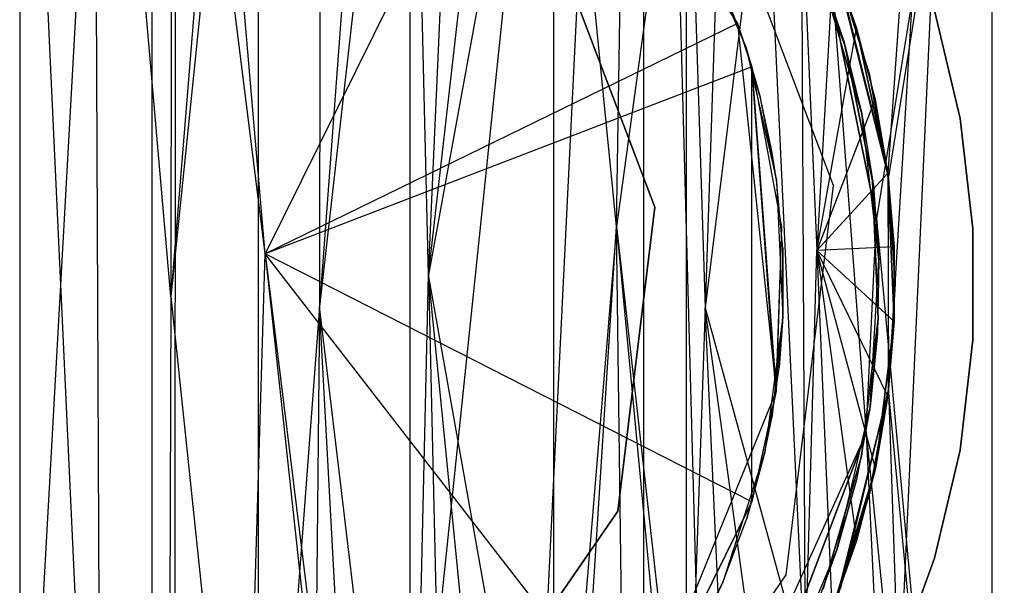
# Model space of a CAD drawing. Extents: x 0.03 to 4.74, y -5.92 to 1.99.
# Tile 11 of 21: x 2.39 to 2.79, y -0.12 to 0.11. Entities that reach past the tile are written whole.
import ezdxf

# ---------------------------------------------------------------- set-up
doc = ezdxf.new("R2010")
doc.units = 0
doc.header["$MEASUREMENT"] = 0
doc.layers.get('0').update_dxf_attribs({"color": 13, "linetype": 'CONTINUOUS'})

# ---------------------------------------------------------------- blocks, each defined once
blk = doc.blocks.new('TESSA-LED_STL')
at = {"color": 0}
for p, q in [((2.85644, 0.74803, 38.13957), (2.73911, 0.02717, 37.98948)), ((2.85644, 0.74803, 38.13957), (2.73911, 0.02717, 37.98948)), ((2.85644, 0.74803, 38.63357), (2.74402, 0.0443, 38.77923)), ((2.85644, 0.74803, 38.63357), (2.74402, 0.0443, 38.77923)), ((2.33102, -1.27867, 37.93714), (2.4404, 0.66929, 37.93711)), ((2.33102, -1.27867, 37.93714), (2.4404, 0.66929, 37.93711)), ((2.4404, -1.27867, 37.93711), (2.4404, 0.66929, 37.93711)), ((2.4404, -1.27867, 37.93711), (2.4404, 0.66929, 37.93711)), ((2.4404, -1.27867, 37.93711), (2.64302, 0.66929, 38.01396)), ((2.4404, -1.27867, 37.93711), (2.64302, 0.66929, 38.01396)), ((2.54663, -1.28368, 37.96333), (2.64302, 0.66929, 38.01396)), ((2.54663, -1.28368, 37.96333), (2.64302, 0.66929, 38.01396)), ((2.64302, 0.66929, 38.01396), (2.69676, -1.29928, 38.05746)), ((2.64302, 0.66929, 38.01396), (2.69676, -1.29928, 38.05746)), ((2.64302, 0.66929, 38.01396), (2.64307, -1.29255, 38.01399)), ((2.64302, 0.66929, 38.01396), (2.64307, -1.29255, 38.01399)), ((2.78672, 0.66929, 38.17616), (2.69676, -1.29928, 38.05746)), ((2.78672, 0.66929, 38.17616), (2.69676, -1.29928, 38.05746)), ((2.78672, 0.66929, 38.59697), (2.74383, 0.04584, 38.66374)), ((2.78672, 0.66929, 38.59697), (2.74383, 0.04584, 38.66374)), ((2.78672, 0.66929, 38.59697), (2.74412, -0.0435, 38.66336)), ((2.78672, 0.66929, 38.59697), (2.74412, -0.0435, 38.66336)), ((2.78672, 0.66929, 38.59697), (2.78672, -1.31348, 38.59697)), ((2.78672, 0.66929, 38.59697), (2.78672, -1.31348, 38.59697)), ((2.78672, 0.66929, 38.17616), (2.78672, -1.31348, 38.17616)), ((2.78672, 0.66929, 38.17616), (2.78672, -1.31348, 38.17616)), ((2.38587, 0.36092, 38.83933), (2.38583, -0.36092, 38.83933)), ((2.38587, 0.36092, 38.83933), (2.38583, -0.36092, 38.83933)), ((2.38587, 0.36092, 38.83933), (2.41942, -0.35936, 38.83808)), ((2.38587, 0.36092, 38.83933), (2.41942, -0.35936, 38.83808)), ((2.44823, -0.00504, 38.835), (2.41644, 0.35962, 38.83829)), ((2.41644, 0.35962, 38.83829), (2.41942, -0.35936, 38.83808)), ((2.44823, -0.00504, 38.835), (2.41644, 0.35962, 38.83829)), ((2.41644, 0.35962, 38.83829), (2.41942, -0.35936, 38.83808)), ((2.44845, 0.35545, 38.83497), (2.44823, -0.00504, 38.835)), ((2.44845, 0.35545, 38.83497), (2.44823, -0.00504, 38.835)), ((2.47677, 0.34928, 38.8301), (2.44823, -0.00504, 38.835)), ((2.47677, 0.34928, 38.8301), (2.44823, -0.00504, 38.835)), ((2.48418, 0.34727, 38.82851), (2.44823, -0.00504, 38.835)), ((2.48418, 0.34727, 38.82851), (2.44823, -0.00504, 38.835)), ((2.48418, 0.34727, 38.82851), (2.4841, -0.34729, 38.82853)), ((2.48418, 0.34727, 38.82851), (2.4841, -0.34729, 38.82853)), ((2.50974, 0.33899, 38.82204), (2.5095, -0.0092, 38.82211)), ((2.50974, 0.33899, 38.82204), (2.5095, -0.0092, 38.82211)), ((2.53449, 0.32888, 38.81422), (2.5095, -0.0092, 38.82211)), ((2.53449, 0.32888, 38.81422), (2.5095, -0.0092, 38.82211)), ((2.54689, 0.32299, 38.80971), (2.5095, -0.0092, 38.82211)), ((2.54689, 0.32299, 38.80971), (2.5095, -0.0092, 38.82211)), ((2.55439, 0.00395, 38.80677), (2.54689, 0.32299, 38.80971)), ((2.55439, 0.00395, 38.80677), (2.54689, 0.32299, 38.80971)), ((2.5469, -0.32299, 38.8097), (2.54689, 0.32299, 38.80971)), ((2.5469, -0.32299, 38.8097), (2.54689, 0.32299, 38.80971)), ((2.55439, 0.00395, 38.80677), (2.56792, 0.31162, 38.80109)), ((2.55439, 0.00395, 38.80677), (2.56792, 0.31162, 38.80109)), ((2.44989, -1.20014, 37.85895), (2.45004, 0.30834, 37.85897)), ((2.44989, -1.20014, 37.85895), (2.45004, 0.30834, 37.85897)), ((2.48709, 0.01256, 37.86481), (2.45004, 0.30834, 37.85897)), ((2.48709, 0.01256, 37.86481), (2.45004, 0.30834, 37.85897)), ((2.48709, 0.01256, 37.86481), (2.46205, 0.3056, 37.86057)), ((2.48709, 0.01256, 37.86481), (2.46205, 0.3056, 37.86057)), ((2.55439, 0.00395, 38.80677), (2.58793, 0.29903, 38.79171)), ((2.55439, 0.00395, 38.80677), (2.58793, 0.29903, 38.79171)), ((2.60599, 0.28599, 38.78219), (2.55439, 0.00395, 38.80677)), ((2.60599, 0.28599, 38.78219), (2.55439, 0.00395, 38.80677)), ((2.63193, 0.02378, 38.76659), (2.60599, 0.28599, 38.78219)), ((2.63193, 0.02378, 38.76659), (2.60599, 0.28599, 38.78219)), ((2.60611, -0.2859, 38.78212), (2.60599, 0.28599, 38.78219)), ((2.60611, -0.2859, 38.78212), (2.60599, 0.28599, 38.78219)), ((2.63193, 0.02378, 38.76659), (2.63556, 0.26057, 38.76422)), ((2.63193, 0.02378, 38.76659), (2.63556, 0.26057, 38.76422)), ((2.59664, 0.23401, 37.89867), (2.48709, 0.01256, 37.86481)), ((2.59664, 0.23401, 37.89867), (2.48709, 0.01256, 37.86481)), ((2.59664, 0.23401, 37.89867), (2.68184, 0.10759, 37.94513)), ((2.59664, 0.23401, 0.27633), (2.68184, 0.10759, 0.27633)), ((2.59664, 0.23401, 37.89867), (2.68184, 0.10759, 37.94513)), ((2.59664, 0.23401, 0.27633), (2.68184, 0.10759, 0.27633)), ((2.66067, 0.23393, 38.74636), (2.63193, 0.02378, 38.76659)), ((2.66067, 0.23393, 38.74636), (2.63193, 0.02378, 38.76659)), ((2.66067, 0.23393, 38.74636), (2.66067, -0.23393, 38.74636)), ((2.66067, 0.23393, 38.74636), (2.66067, -0.23393, 38.74636)), ((2.66067, 0.23393, 38.74636), (2.66841, -0.00966, 38.74031)), ((2.66067, 0.23393, 38.74636), (2.66841, -0.00966, 38.74031)), ((2.67601, 0.21462, 38.73411), (2.66841, -0.00966, 38.74031)), ((2.67601, 0.21462, 38.73411), (2.66841, -0.00966, 38.74031)), ((2.7214, 0.04075, 0.00074), (2.66403, 0.19203, 0.00074)), ((2.7214, 0.04075, 0.27633), (2.66403, 0.19203, 0.27633)), ((2.7214, 0.04075, 0.00074), (2.66403, 0.19203, 0.00074)), ((2.7214, 0.04075, 0.27633), (2.66403, 0.19203, 0.27633)), ((2.69309, 0.18936, 38.7191), (2.66841, -0.00966, 38.74031)), ((2.69309, 0.18936, 38.7191), (2.66841, -0.00966, 38.74031)), ((2.69309, 0.18936, 38.7191), (2.70962, -0.15944, 38.70302)), ((2.69309, 0.18936, 38.7191), (2.70962, -0.15944, 38.70302)), ((2.73093, 0.10569, 40.35507), (2.7081, 0.16249, 40.35507)), ((2.7081, 0.16249, 40.74877), (2.73093, 0.10569, 40.74877)), ((2.7081, 0.16249, 38.70457), (2.70962, -0.15944, 38.70302)), ((2.7081, 0.16249, 38.70457), (2.70962, -0.15944, 38.70302)), ((2.7081, 0.16249, 38.70457), (2.71448, 0.01396, 38.69798)), ((2.7081, 0.16249, 38.70457), (2.71448, 0.01396, 38.69798)), ((2.7081, 0.16249, 40.74877), (2.73093, 0.10569, 40.74877)), ((2.73093, 0.10569, 40.35507), (2.7081, 0.16249, 40.35507)), ((2.70588, 0.15187, 1.18184), (2.7261, 0.09856, 1.18184)), ((2.7261, 0.09856, 0.00074), (2.70588, 0.15187, 0.00074)), ((2.7261, 0.09856, 0.00074), (2.70588, 0.15187, 0.00074)), ((2.70588, 0.15187, 1.18184), (2.7261, 0.09856, 1.18184)), ((2.60291, 0.14984, 37.92146), (2.64768, 0.0318, 37.92146)), ((2.64768, 0.0318, 0.59862), (2.60291, 0.14984, 0.59862)), ((2.60291, 0.14984, 37.92146), (2.64768, 0.0318, 37.92146)), ((2.64768, 0.0318, 0.59862), (2.60291, 0.14984, 0.59862)), ((2.66294, 0.1497, 40.35507), (2.68519, 0.09789, 40.35507)), ((2.66294, 0.1497, 40.35507), (2.68519, 0.09789, 40.35507)), ((2.72068, 0.13468, 38.79932), (2.73093, 0.10569, 38.79079)), ((2.72128, 0.13319, 38.69064), (2.71448, 0.01396, 38.69798)), ((2.72128, 0.13319, 38.69064), (2.71448, 0.01396, 38.69798)), ((2.73093, 0.10569, 38.67964), (2.72128, 0.13319, 38.69064)), ((2.72128, 0.13319, 38.69064), (2.73093, 0.10569, 38.79079)), ((2.72128, 0.13319, 38.69064), (2.73093, 0.10569, 38.79079)), ((2.73093, 0.10569, 38.67964), (2.72128, 0.13319, 38.69064)), ((2.73311, 0.07029, 40.35507), (2.71604, 0.12849, 40.35507)), ((2.71604, 0.12849, 40.35507), (2.72579, 0.09988, 38.79512)), ((2.71604, 0.12849, 38.80304), (2.72579, 0.09988, 38.79512)), ((2.71604, 0.12849, 40.35507), (2.72579, 0.09988, 38.79512)), ((2.73311, 0.07029, 40.35507), (2.71604, 0.12849, 40.35507)), ((2.74402, 0.0443, 38.77923), (2.7228, 0.12929, 38.79759)), ((2.74402, 0.0443, 38.77923), (2.7228, 0.12929, 38.79759)), ((2.7233, 0.12799, 38.6884), (2.74383, 0.04584, 38.66374)), ((2.7233, 0.12799, 38.6884), (2.74383, 0.04584, 38.66374)), ((2.73626, 0.08637, 40.74877), (2.7233, 0.12799, 40.74877)), ((2.7233, 0.12799, 40.35507), (2.73626, 0.08637, 40.35507)), ((2.73626, 0.08637, 40.74877), (2.7233, 0.12799, 40.74877)), ((2.7233, 0.12799, 40.35507), (2.73626, 0.08637, 40.35507)), ((2.68519, 0.09789, 40.35507), (2.6752, 0.12435, 38.83239)), ((2.68519, 0.09789, 38.82574), (2.6752, 0.12435, 38.83239)), ((2.68519, 0.09789, 40.35507), (2.6752, 0.12435, 38.83239)), ((2.72168, 0.11292, 0.27633), (2.73479, -0.06142, 0.27633)), ((2.73911, 0.02717, 37.98948), (2.72168, 0.11292, 37.97463)), ((2.72168, 0.11292, 0.27633), (2.73479, -0.06142, 0.27633)), ((2.72168, 0.11292, 0.27633), (2.73911, 0.02717, 37.98948)), ((2.72168, 0.11292, 0.27633), (2.73911, 0.02717, 37.98948)), ((2.73911, 0.02717, 37.98948), (2.72168, 0.11292, 37.97463)), ((2.77355, 0.06837, 40.35507), (2.76299, 0.11291, 40.35507)), ((2.76299, 0.11291, 40.74877), (2.77355, 0.06837, 40.74877)), ((2.76299, 0.11291, 40.74877), (2.77355, 0.06837, 40.74877)), ((2.77355, 0.06837, 40.35507), (2.76299, 0.11291, 40.35507)), ((2.68184, 0.10759, 37.94513), (2.48709, 0.01256, 37.86481)), ((2.68184, 0.10759, 37.94513), (2.48709, 0.01256, 37.86481)), ((2.68184, 0.10759, 37.94513), (2.68775, 0.08968, 37.94916)), ((2.68184, 0.10759, 37.94513), (2.68184, 0.10759, 0.27633)), ((2.68775, 0.08968, 37.94916), (2.68184, 0.10759, 0.27633)), ((2.68184, 0.10759, 0.27633), (2.6977, -0.04403, 0.27633)), ((2.68775, 0.08968, 37.94916), (2.68184, 0.10759, 0.27633)), ((2.68184, 0.10759, 37.94513), (2.68775, 0.08968, 37.94916)), ((2.68184, 0.10759, 37.94513), (2.68184, 0.10759, 0.27633)), ((2.68184, 0.10759, 0.27633), (2.6977, -0.04403, 0.27633)), ((2.71448, 0.01396, 38.69798), (2.73093, 0.10569, 38.67964)), ((2.71448, 0.01396, 38.69798), (2.73093, 0.10569, 38.67964)), ((2.74383, 0.04584, 40.35507), (2.73093, 0.10569, 40.35507)), ((2.73093, 0.10569, 40.35507), (2.73093, 0.10569, 40.74877)), ((2.73093, 0.10569, 40.74877), (2.74383, 0.04584, 40.74877)), ((2.73093, 0.10569, 40.35507), (2.73093, 0.10569, 40.74877)), ((2.73855, 0.07649, 38.67042), (2.73093, 0.10569, 38.67964)), ((2.73093, 0.10569, 38.67964), (2.73093, 0.10569, 38.79079)), ((2.73093, 0.10569, 38.79079), (2.73861, 0.07622, 38.7841)), ((2.73093, 0.10569, 38.67964), (2.73093, 0.10569, 38.79079)), ((2.73855, 0.07649, 38.67042), (2.73093, 0.10569, 38.67964)), ((2.73093, 0.10569, 40.74877), (2.74383, 0.04584, 40.74877)), ((2.74383, 0.04584, 40.35507), (2.73093, 0.10569, 40.35507)), ((2.68519, 0.09789, 40.35507), (2.69785, 0.04295, 40.35507)), ((2.68519, 0.09789, 40.35507), (2.69785, 0.04295, 40.35507)), ((2.68519, 0.09789, 40.35507), (2.69128, 0.0768, 38.82152)), ((2.68519, 0.09789, 40.35507), (2.69128, 0.0768, 38.82152)), ((2.68519, 0.09789, 40.35507), (2.68519, 0.09789, 38.82574)), ((2.69128, 0.0768, 38.82152), (2.68519, 0.09789, 38.82574)), ((2.68519, 0.09789, 40.35507), (2.68519, 0.09789, 38.82574)), ((2.73311, 0.07029, 40.35507), (2.72579, 0.09988, 38.79512)), ((2.73311, 0.07029, 40.35507), (2.72579, 0.09988, 38.79512)), ((2.72579, 0.09988, 38.79512), (2.73311, 0.07029, 38.78891)), ((2.7261, 0.09856, 1.18184), (2.7375, 0.0427, 1.18184)), ((2.7375, 0.0427, 0.00074), (2.7261, 0.09856, 0.00074)), ((2.7261, 0.09856, 0.00074), (2.7261, 0.09856, 1.18184)), ((2.7261, 0.09856, 0.00074), (2.7261, 0.09856, 1.18184)), ((2.7375, 0.0427, 0.00074), (2.7261, 0.09856, 0.00074)), ((2.7261, 0.09856, 1.18184), (2.7375, 0.0427, 1.18184)), ((2.68775, 0.08968, 37.94916), (2.48709, 0.01256, 37.86481)), ((2.68775, 0.08968, 37.94916), (2.48709, 0.01256, 37.86481)), ((2.69766, -0.04429, 37.95616), (2.68775, 0.08968, 37.94916)), ((2.68775, 0.08968, 37.94916), (2.69991, 0.02348, 37.9578)), ((2.69766, -0.04429, 37.95616), (2.68775, 0.08968, 37.94916)), ((2.68775, -0.08968, 37.94916), (2.68775, 0.08968, 37.94916)), ((2.68775, -0.08968, 37.94916), (2.68775, 0.08968, 37.94916)), ((2.68775, 0.08968, 37.94916), (2.69991, 0.02348, 37.9578)), ((2.68775, 0.08968, 37.94916), (2.6977, -0.04403, 0.27633)), ((2.68775, 0.08968, 37.94916), (2.6977, -0.04403, 0.27633)), ((2.74412, 0.0435, 40.74877), (2.73626, 0.08637, 40.74877)), ((2.73626, 0.08637, 40.74877), (2.73626, 0.08637, 40.35507)), ((2.73626, 0.08637, 40.35507), (2.74412, 0.0435, 40.35507)), ((2.73626, 0.08637, 40.74877), (2.73626, 0.08637, 40.35507)), ((2.74412, 0.0435, 40.74877), (2.73626, 0.08637, 40.74877)), ((2.73626, 0.08637, 40.35507), (2.74412, 0.0435, 40.35507)), ((2.69785, 0.04295, 40.35507), (2.69128, 0.0768, 38.82152)), ((2.69594, 0.05507, 38.81822), (2.69128, 0.0768, 38.82152)), ((2.69785, 0.04295, 40.35507), (2.69128, 0.0768, 38.82152)), ((2.73855, 0.07649, 38.67042), (2.71448, 0.01396, 38.69798)), ((2.73855, 0.07649, 38.67042), (2.71448, 0.01396, 38.69798)), ((2.74383, 0.04584, 38.66374), (2.73855, 0.07649, 38.67042)), ((2.73855, 0.07649, 38.67042), (2.73861, 0.07622, 38.7841)), ((2.73855, 0.07649, 38.67042), (2.73861, 0.07622, 38.7841)), ((2.74383, 0.04584, 38.66374), (2.73855, 0.07649, 38.67042)), ((2.73861, 0.07622, 38.7841), (2.74383, 0.04584, 38.77941)), ((2.74002, 0.01004, 40.35507), (2.73311, 0.07029, 40.35507)), ((2.73311, 0.07029, 40.35507), (2.73311, 0.07029, 38.78891)), ((2.73311, 0.07029, 40.35507), (2.73311, 0.07029, 38.78891)), ((2.73311, 0.07029, 40.35507), (2.73783, 0.04054, 38.78479)), ((2.73311, 0.07029, 38.78891), (2.73783, 0.04054, 38.78479)), ((2.73311, 0.07029, 40.35507), (2.73783, 0.04054, 38.78479)), ((2.74002, 0.01004, 40.35507), (2.73311, 0.07029, 40.35507)), ((2.77886, 0.02289, 40.35507), (2.77355, 0.06837, 40.35507)), ((2.77355, 0.06837, 40.35507), (2.77355, 0.06837, 40.74877)), ((2.77355, 0.06837, 40.74877), (2.77886, 0.02289, 40.74877)), ((2.77355, 0.06837, 40.35507), (2.77355, 0.06837, 40.74877)), ((2.77355, 0.06837, 40.74877), (2.77886, 0.02289, 40.74877)), ((2.77886, 0.02289, 40.35507), (2.77355, 0.06837, 40.35507)), ((2.69785, 0.04295, 38.81684), (2.69594, 0.05507, 38.81822)), ((2.69785, 0.04295, 40.35507), (2.69594, 0.05507, 38.81822)), ((2.69785, 0.04295, 40.35507), (2.69594, 0.05507, 38.81822)), ((2.74383, 0.04584, 38.66374), (2.71448, 0.01396, 38.69798)), ((2.74383, 0.04584, 38.66374), (2.71448, 0.01396, 38.69798)), ((2.74642, -0.01532, 40.35507), (2.74383, 0.04584, 40.35507)), ((2.74383, 0.04584, 40.35507), (2.74383, 0.04584, 40.74877)), ((2.74383, 0.04584, 40.74877), (2.74642, -0.01532, 40.74877)), ((2.74383, 0.04584, 40.35507), (2.74383, 0.04584, 40.74877)), ((2.74642, 0.01538, 38.66036), (2.74383, 0.04584, 38.66374)), ((2.74383, 0.04584, 38.66374), (2.74383, 0.04584, 38.77941)), ((2.74383, 0.04584, 38.77941), (2.74642, 0.01543, 38.77703)), ((2.74383, 0.04584, 38.66374), (2.74383, 0.04584, 38.77941)), ((2.74642, 0.01538, 38.66036), (2.74383, 0.04584, 38.66374)), ((2.74383, 0.04584, 40.74877), (2.74642, -0.01532, 40.74877)), ((2.74642, -0.01532, 40.35507), (2.74383, 0.04584, 40.35507)), ((2.74383, 0.04584, 38.66374), (2.74402, 0.0443, 38.77923)), ((2.74383, 0.04584, 38.66374), (2.74402, 0.0443, 38.77923)), ((2.74383, 0.04584, 38.66374), (2.74412, -0.0435, 38.77914)), ((2.74383, 0.04584, 38.66374), (2.74412, -0.0435, 38.77914)), ((2.74383, 0.04584, 38.66374), (2.74412, -0.0435, 38.66336)), ((2.74383, 0.04584, 38.66374), (2.74412, -0.0435, 38.66336)), ((2.69785, 0.04295, 40.35507), (2.7005, -0.01337, 40.35507)), ((2.69785, 0.04295, 38.81684), (2.69785, 0.04295, 40.35507)), ((2.69785, 0.04295, 38.81684), (2.69785, 0.04295, 40.35507)), ((2.70044, 0.01482, 38.81495), (2.69785, 0.04295, 38.81684)), ((2.70044, 0.01482, 38.81495), (2.69785, 0.04295, 40.35507)), ((2.70044, 0.01482, 38.81495), (2.69785, 0.04295, 40.35507)), ((2.69785, 0.04295, 40.35507), (2.7005, -0.01337, 40.35507)), ((2.7019, -0.11987, 0.00074), (2.7214, 0.04075, 0.00074)), ((2.7019, -0.11987, 0.27633), (2.7214, 0.04075, 0.27633)), ((2.7019, -0.11987, 0.00074), (2.7214, 0.04075, 0.00074)), ((2.7019, -0.11987, 0.27633), (2.7214, 0.04075, 0.27633)), ((2.7214, 0.04075, 0.27633), (2.7214, 0.04075, 0.00074)), ((2.7214, 0.04075, 0.27633), (2.7214, 0.04075, 0.00074)), ((2.7375, 0.0427, 1.18184), (2.73979, -0.01426, 1.18184)), ((2.73979, -0.01426, 0.00074), (2.7375, 0.0427, 0.00074)), ((2.7375, 0.0427, 0.00074), (2.7375, 0.0427, 1.18184)), ((2.7375, 0.0427, 0.00074), (2.7375, 0.0427, 1.18184)), ((2.73979, -0.01426, 0.00074), (2.7375, 0.0427, 0.00074)), ((2.7375, 0.0427, 1.18184), (2.73979, -0.01426, 1.18184)), ((2.74412, -0.0435, 38.77914), (2.74402, 0.0443, 38.77923)), ((2.74412, -0.0435, 38.77914), (2.74402, 0.0443, 38.77923)), ((2.74675, 0, 40.74877), (2.74412, 0.0435, 40.74877)), ((2.74412, 0.0435, 40.74877), (2.74412, 0.0435, 40.35507)), ((2.74412, 0.0435, 40.35507), (2.74675, 0, 40.35507)), ((2.74412, 0.0435, 40.74877), (2.74412, 0.0435, 40.35507)), ((2.74675, 0, 40.74877), (2.74412, 0.0435, 40.74877)), ((2.74412, 0.0435, 40.35507), (2.74675, 0, 40.35507)), ((2.74002, 0.01004, 40.35507), (2.73783, 0.04054, 38.78479)), ((2.74002, 0.01004, 40.35507), (2.73783, 0.04054, 38.78479)), ((2.73783, 0.04054, 38.78479), (2.74002, 0.01004, 38.78285)), ((2.64768, 0.0318, 37.92146), (2.63246, -0.09354, 37.92146)), ((2.63246, -0.09354, 0.59862), (2.64768, 0.0318, 0.59862)), ((2.64768, 0.0318, 37.92146), (2.63246, -0.09354, 37.92146)), ((2.63246, -0.09354, 0.59862), (2.64768, 0.0318, 0.59862)), ((2.64768, 0.0318, 37.92146), (2.64768, 0.0318, 0.59862)), ((2.64768, 0.0318, 37.92146), (2.64768, 0.0318, 0.59862)), ((2.73479, -0.06142, 37.98568), (2.73911, 0.02717, 37.98948)), ((2.73479, -0.06142, 0.27633), (2.73911, 0.02717, 37.98948)), ((2.73479, -0.06142, 37.98568), (2.73911, 0.02717, 37.98948)), ((2.73479, -0.06142, 0.27633), (2.73911, 0.02717, 37.98948)), ((2.73911, 0.02717, 37.98948), (2.85644, -1.24663, 38.13957)), ((2.73911, 0.02717, 37.98948), (2.85644, -1.24663, 38.13957)), ((2.63193, 0.02378, 38.76659), (2.60611, -0.2859, 38.78212)), ((2.63193, 0.02378, 38.76659), (2.60611, -0.2859, 38.78212)), ((2.61257, -0.28081, 38.77846), (2.63193, 0.02378, 38.76659)), ((2.61257, -0.28081, 38.77846), (2.63193, 0.02378, 38.76659)), ((2.63563, -0.2605, 38.76417), (2.63193, 0.02378, 38.76659)), ((2.63193, 0.02378, 38.76659), (2.65677, -0.23844, 38.7493)), ((2.63563, -0.2605, 38.76417), (2.63193, 0.02378, 38.76659)), ((2.63193, 0.02378, 38.76659), (2.65677, -0.23844, 38.7493)), ((2.63193, 0.02378, 38.76659), (2.66067, -0.23393, 38.74636)), ((2.63193, 0.02378, 38.76659), (2.66067, -0.23393, 38.74636)), ((2.69991, 0.02348, 37.9578), (2.69766, -0.04429, 37.95616)), ((2.69991, 0.02348, 37.9578), (2.69766, -0.04429, 37.95616)), ((2.69991, 0.02348, 37.9578), (2.6977, -0.04403, 0.27633)), ((2.69991, 0.02348, 37.9578), (2.6977, -0.04403, 0.27633)), ((2.77886, -0.02289, 40.35507), (2.77886, 0.02289, 40.35507)), ((2.77886, 0.02289, 40.35507), (2.77886, 0.02289, 40.74877)), ((2.77886, 0.02289, 40.74877), (2.77886, -0.02289, 40.74877)), ((2.77886, 0.02289, 40.35507), (2.77886, 0.02289, 40.74877)), ((2.77886, 0.02289, 40.74877), (2.77886, -0.02289, 40.74877)), ((2.77886, -0.02289, 40.35507), (2.77886, 0.02289, 40.35507)), ((2.44989, -1.20014, 37.85895), (2.48709, 0.01256, 37.86481)), ((2.44989, -1.20014, 37.85895), (2.48709, 0.01256, 37.86481)), ((2.48709, 0.01256, 37.86481), (2.52362, -0.32644, 37.87324)), ((2.48709, 0.01256, 37.86481), (2.52362, -0.32644, 37.87324)), ((2.48709, 0.01256, 37.86481), (2.52362, -0.28322, 37.87324)), ((2.68775, -0.08968, 37.94916), (2.48709, 0.01256, 37.86481)), ((2.68775, -0.08968, 37.94916), (2.48709, 0.01256, 37.86481)), ((2.64049, -0.18533, 37.92006), (2.48709, 0.01256, 37.86481)), ((2.64049, -0.18533, 37.92006), (2.48709, 0.01256, 37.86481)), ((2.48709, 0.01256, 37.86481), (2.52362, -0.28322, 37.87324)), ((2.70044, 0.01482, 38.81495), (2.7005, -0.01337, 40.35507)), ((2.70044, 0.01482, 38.81495), (2.7005, -0.01337, 40.35507)), ((2.7005, -0.01337, 38.8149), (2.70044, 0.01482, 38.81495)), ((2.70962, -0.15944, 38.70302), (2.71448, 0.01396, 38.69798)), ((2.70962, -0.15944, 38.70302), (2.71448, 0.01396, 38.69798)), ((2.74642, 0.01538, 38.66036), (2.71448, 0.01396, 38.69798)), ((2.74642, 0.01538, 38.66036), (2.71448, 0.01396, 38.69798)), ((2.71448, 0.01396, 38.69798), (2.72072, -0.13457, 38.69125)), ((2.71448, 0.01396, 38.69798), (2.72072, -0.13457, 38.69125)), ((2.71448, 0.01396, 38.69798), (2.73082, -0.10603, 38.67977)), ((2.74378, -0.04621, 38.6638), (2.71448, 0.01396, 38.69798)), ((2.71448, 0.01396, 38.69798), (2.74642, -0.01532, 38.66035)), ((2.74378, -0.04621, 38.6638), (2.71448, 0.01396, 38.69798)), ((2.73865, -0.07604, 38.6703), (2.71448, 0.01396, 38.69798)), ((2.73865, -0.07604, 38.6703), (2.71448, 0.01396, 38.69798)), ((2.71448, 0.01396, 38.69798), (2.73082, -0.10603, 38.67977)), ((2.71448, 0.01396, 38.69798), (2.74642, -0.01532, 38.66035)), ((2.74642, 0.01538, 38.66036), (2.74642, 0.01543, 38.77703)), ((2.74642, 0.01543, 38.77703), (2.74642, -0.01532, 38.77703)), ((2.74642, 0.01538, 38.66036), (2.74642, 0.01543, 38.77703)), ((2.74642, -0.01532, 38.66035), (2.74642, 0.01538, 38.66036)), ((2.74642, -0.01532, 38.66035), (2.74642, 0.01538, 38.66036)), ((2.73654, -0.05052, 40.35507), (2.74002, 0.01004, 40.35507)), ((2.73654, -0.05052, 40.35507), (2.74002, 0.01004, 40.35507)), ((2.74002, 0.01004, 40.35507), (2.73957, -0.0204, 38.78325)), ((2.74002, 0.01004, 38.78285), (2.73957, -0.0204, 38.78325)), ((2.74002, 0.01004, 40.35507), (2.73957, -0.0204, 38.78325)), ((2.74002, 0.01004, 40.35507), (2.74002, 0.01004, 38.78285)), ((2.74002, 0.01004, 40.35507), (2.74002, 0.01004, 38.78285)), ((2.5469, -0.32299, 38.8097), (2.55439, 0.00395, 38.80677)), ((2.5469, -0.32299, 38.8097), (2.55439, 0.00395, 38.80677)), ((2.55439, 0.00395, 38.80677), (2.56185, -0.31509, 38.80371)), ((2.60611, -0.2859, 38.78212), (2.55439, 0.00395, 38.80677)), ((2.60611, -0.2859, 38.78212), (2.55439, 0.00395, 38.80677)), ((2.58465, -0.30122, 38.79333), (2.55439, 0.00395, 38.80677)), ((2.58465, -0.30122, 38.79333), (2.55439, 0.00395, 38.80677)), ((2.55439, 0.00395, 38.80677), (2.56185, -0.31509, 38.80371)), ((2.74412, -0.0435, 40.74877), (2.74675, 0, 40.74877)), ((2.74675, 0, 40.35507), (2.74412, -0.0435, 40.35507)), ((2.74412, -0.0435, 40.74877), (2.74675, 0, 40.74877)), ((2.74675, 0, 40.35507), (2.74412, -0.0435, 40.35507)), ((2.74675, 0, 40.74877), (2.74675, 0, 40.35507)), ((2.74675, 0, 40.74877), (2.74675, 0, 40.35507)), ((2.44823, -0.00504, 38.835), (2.44682, -0.35573, 38.8352)), ((2.44823, -0.00504, 38.835), (2.44682, -0.35573, 38.8352)), ((2.44823, -0.00504, 38.835), (2.4841, -0.34729, 38.82853)), ((2.44823, -0.00504, 38.835), (2.4841, -0.34729, 38.82853)), ((2.5095, -0.0092, 38.82211), (2.4841, -0.34729, 38.82853)), ((2.5095, -0.0092, 38.82211), (2.4841, -0.34729, 38.82853)), ((2.5095, -0.0092, 38.82211), (2.50606, -0.34031, 38.82307)), ((2.5095, -0.0092, 38.82211), (2.50606, -0.34031, 38.82307)), ((2.5469, -0.32299, 38.8097), (2.5095, -0.0092, 38.82211)), ((2.5469, -0.32299, 38.8097), (2.5095, -0.0092, 38.82211)), ((2.52679, -0.33226, 38.81682), (2.5095, -0.0092, 38.82211)), ((2.52679, -0.33226, 38.81682), (2.5095, -0.0092, 38.82211)), ((2.66841, -0.00966, 38.74031), (2.66067, -0.23393, 38.74636)), ((2.66841, -0.00966, 38.74031), (2.66067, -0.23393, 38.74636)), ((2.69316, -0.18923, 38.71903), (2.66841, -0.00966, 38.74031)), ((2.66841, -0.00966, 38.74031), (2.70962, -0.15944, 38.70302)), ((2.69316, -0.18923, 38.71903), (2.66841, -0.00966, 38.74031)), ((2.6778, -0.21217, 38.7326), (2.66841, -0.00966, 38.74031)), ((2.6778, -0.21217, 38.7326), (2.66841, -0.00966, 38.74031)), ((2.66841, -0.00966, 38.74031), (2.70962, -0.15944, 38.70302)), ((2.7005, -0.01337, 40.35507), (2.69308, -0.06926, 40.35507)), ((2.7005, -0.01337, 40.35507), (2.69308, -0.06926, 40.35507)), ((2.7005, -0.01337, 40.35507), (2.69594, -0.05507, 38.81822)), ((2.7005, -0.01337, 40.35507), (2.69594, -0.05507, 38.81822)), ((2.7005, -0.01337, 40.35507), (2.69892, -0.03427, 38.81606)), ((2.69892, -0.03427, 38.81606), (2.7005, -0.01337, 38.8149)), ((2.7005, -0.01337, 40.35507), (2.69892, -0.03427, 38.81606)), ((2.7005, -0.01337, 38.8149), (2.7005, -0.01337, 40.35507)), ((2.7005, -0.01337, 38.8149), (2.7005, -0.01337, 40.35507)), ((2.73979, -0.01426, 1.18184), (2.73292, -0.07086, 1.18184)), ((2.73292, -0.07086, 0.00074), (2.73979, -0.01426, 0.00074)), ((2.73292, -0.07086, 0.00074), (2.73979, -0.01426, 0.00074)), ((2.73979, -0.01426, 1.18184), (2.73292, -0.07086, 1.18184)), ((2.73865, -0.07604, 40.35507), (2.74642, -0.01532, 40.35507)), ((2.74642, -0.01532, 40.74877), (2.73865, -0.07604, 40.74877)), ((2.74642, -0.01532, 40.74877), (2.73865, -0.07604, 40.74877)), ((2.73865, -0.07604, 40.35507), (2.74642, -0.01532, 40.35507)), ((2.73979, -0.01426, 0.00074), (2.73979, -0.01426, 1.18184)), ((2.73979, -0.01426, 0.00074), (2.73979, -0.01426, 1.18184)), ((2.74378, -0.04621, 38.6638), (2.74642, -0.01532, 38.66035)), ((2.74378, -0.04621, 38.6638), (2.74642, -0.01532, 38.66035)), ((2.74642, -0.01532, 38.77703), (2.74379, -0.0461, 38.77944)), ((2.74642, -0.01532, 40.35507), (2.74642, -0.01532, 40.74877)), ((2.74642, -0.01532, 40.35507), (2.74642, -0.01532, 40.74877)), ((2.74642, -0.01532, 38.66035), (2.74642, -0.01532, 38.77703)), ((2.74642, -0.01532, 38.66035), (2.74642, -0.01532, 38.77703)), ((2.73654, -0.05052, 40.35507), (2.73957, -0.0204, 38.78325)), ((2.73654, -0.05052, 40.35507), (2.73957, -0.0204, 38.78325)), ((2.73957, -0.0204, 38.78325), (2.73654, -0.05052, 38.78593)), ((2.77355, -0.06837, 40.35507), (2.77886, -0.02289, 40.35507)), ((2.77886, -0.02289, 40.74877), (2.77355, -0.06837, 40.74877)), ((2.77886, -0.02289, 40.74877), (2.77355, -0.06837, 40.74877)), ((2.77355, -0.06837, 40.35507), (2.77886, -0.02289, 40.35507)), ((2.77886, -0.02289, 40.35507), (2.77886, -0.02289, 40.74877)), ((2.77886, -0.02289, 40.35507), (2.77886, -0.02289, 40.74877)), ((2.69594, -0.05507, 38.81822), (2.69892, -0.03427, 38.81606)), ((2.6977, -0.04403, 0.27633), (2.64049, -0.18533, 0.27633)), ((2.6977, -0.04403, 0.27633), (2.64049, -0.18533, 0.27633)), ((2.6977, -0.04403, 0.27633), (2.68775, -0.08968, 37.94916)), ((2.6977, -0.04403, 0.27633), (2.68775, -0.08968, 37.94916)), ((2.69766, -0.04429, 37.95616), (2.68775, -0.08968, 37.94916)), ((2.69766, -0.04429, 37.95616), (2.68775, -0.08968, 37.94916)), ((2.6977, -0.04403, 0.27633), (2.69766, -0.04429, 37.95616)), ((2.6977, -0.04403, 0.27633), (2.69766, -0.04429, 37.95616)), ((2.74412, -0.0435, 38.66336), (2.72234, -0.13048, 38.68947)), ((2.74412, -0.0435, 38.66336), (2.72234, -0.13048, 38.68947)), ((2.74412, -0.0435, 38.66336), (2.72426, -0.12542, 38.79639)), ((2.72426, -0.12542, 38.79639), (2.74412, -0.0435, 38.77914)), ((2.74412, -0.0435, 38.66336), (2.72426, -0.12542, 38.79639)), ((2.72426, -0.12542, 38.79639), (2.74412, -0.0435, 38.77914)), ((2.73626, -0.08637, 40.74877), (2.74412, -0.0435, 40.74877)), ((2.74412, -0.0435, 40.35507), (2.73626, -0.08637, 40.35507)), ((2.73626, -0.08637, 40.74877), (2.74412, -0.0435, 40.74877)), ((2.74412, -0.0435, 40.35507), (2.73626, -0.08637, 40.35507)), ((2.74412, -0.0435, 38.66336), (2.74412, -0.0435, 38.77914)), ((2.74412, -0.0435, 38.66336), (2.74412, -0.0435, 38.77914)), ((2.74412, -0.0435, 38.66336), (2.78672, -1.31348, 38.59697)), ((2.74412, -0.0435, 38.66336), (2.78672, -1.31348, 38.59697)), ((2.85644, -1.24663, 38.63357), (2.74412, -0.0435, 38.77914)), ((2.85644, -1.24663, 38.63357), (2.74412, -0.0435, 38.77914)), ((2.74412, -0.0435, 40.74877), (2.74412, -0.0435, 40.35507)), ((2.74412, -0.0435, 40.74877), (2.74412, -0.0435, 40.35507)), ((2.74379, -0.0461, 38.77944), (2.73865, -0.07604, 38.78407)), ((2.73865, -0.07604, 38.6703), (2.74378, -0.04621, 38.6638)), ((2.73865, -0.07604, 38.6703), (2.74378, -0.04621, 38.6638)), ((2.74378, -0.04621, 38.6638), (2.74379, -0.0461, 38.77944)), ((2.74378, -0.04621, 38.6638), (2.74379, -0.0461, 38.77944)), ((2.72278, -0.10959, 40.35507), (2.73654, -0.05052, 40.35507)), ((2.72278, -0.10959, 40.35507), (2.73654, -0.05052, 40.35507)), ((2.73654, -0.05052, 40.35507), (2.73086, -0.08062, 38.79084)), ((2.73654, -0.05052, 38.78593), (2.73086, -0.08062, 38.79084)), ((2.73654, -0.05052, 40.35507), (2.73086, -0.08062, 38.79084)), ((2.73654, -0.05052, 40.35507), (2.73654, -0.05052, 38.78593)), ((2.73654, -0.05052, 40.35507), (2.73654, -0.05052, 38.78593)), ((2.69308, -0.06926, 40.35507), (2.69594, -0.05507, 38.81822)), ((2.69308, -0.06926, 38.82026), (2.69594, -0.05507, 38.81822)), ((2.69308, -0.06926, 40.35507), (2.69594, -0.05507, 38.81822)), ((2.73479, -0.06142, 0.27633), (2.66294, -0.22081, 0.27633)), ((2.73479, -0.06142, 0.27633), (2.66294, -0.22081, 0.27633)), ((2.68775, -0.18545, 37.94916), (2.73479, -0.06142, 37.98568)), ((2.73479, -0.06142, 0.27633), (2.68775, -0.18545, 37.94916)), ((2.73479, -0.06142, 0.27633), (2.68775, -0.18545, 37.94916)), ((2.68775, -0.18545, 37.94916), (2.73479, -0.06142, 37.98568)), ((2.73479, -0.06142, 37.98568), (2.79146, -1.23436, 38.04313)), ((2.73479, -0.06142, 37.98568), (2.79146, -1.23436, 38.04313)), ((2.73479, -0.06142, 37.98568), (2.85644, -1.24663, 38.13957)), ((2.73479, -0.06142, 37.98568), (2.85644, -1.24663, 38.13957)), ((2.73479, -0.06142, 0.27633), (2.73479, -0.06142, 37.98568)), ((2.73479, -0.06142, 0.27633), (2.73479, -0.06142, 37.98568)), ((2.76299, -0.11291, 40.35507), (2.77355, -0.06837, 40.35507)), ((2.77355, -0.06837, 40.74877), (2.76299, -0.11291, 40.74877)), ((2.77355, -0.06837, 40.74877), (2.76299, -0.11291, 40.74877)), ((2.76299, -0.11291, 40.35507), (2.77355, -0.06837, 40.35507)), ((2.77355, -0.06837, 40.35507), (2.77355, -0.06837, 40.74877)), ((2.77355, -0.06837, 40.35507), (2.77355, -0.06837, 40.74877)), ((2.69308, -0.06926, 40.35507), (2.67581, -0.12293, 40.35507)), ((2.69308, -0.06926, 40.35507), (2.67581, -0.12293, 40.35507)), ((2.69308, -0.06926, 40.35507), (2.68562, -0.09657, 38.82545)), ((2.69308, -0.06926, 40.35507), (2.68562, -0.09657, 38.82545)), ((2.68562, -0.09657, 38.82545), (2.69308, -0.06926, 38.82026)), ((2.69308, -0.06926, 40.35507), (2.69308, -0.06926, 38.82026)), ((2.69308, -0.06926, 40.35507), (2.69308, -0.06926, 38.82026)), ((2.73292, -0.07086, 1.18184), (2.71706, -0.12562, 1.18184)), ((2.71706, -0.12562, 0.00074), (2.73292, -0.07086, 0.00074)), ((2.71706, -0.12562, 0.00074), (2.73292, -0.07086, 0.00074)), ((2.73292, -0.07086, 1.18184), (2.71706, -0.12562, 1.18184)), ((2.73292, -0.07086, 0.00074), (2.73292, -0.07086, 1.18184)), ((2.73292, -0.07086, 0.00074), (2.73292, -0.07086, 1.18184)), ((2.72072, -0.13457, 40.35507), (2.73865, -0.07604, 40.35507)), ((2.73865, -0.07604, 40.74877), (2.72072, -0.13457, 40.74877)), ((2.73865, -0.07604, 40.74877), (2.72072, -0.13457, 40.74877)), ((2.72072, -0.13457, 40.35507), (2.73865, -0.07604, 40.35507)), ((2.73082, -0.10603, 38.67977), (2.73865, -0.07604, 38.6703)), ((2.73082, -0.10603, 38.67977), (2.73865, -0.07604, 38.6703)), ((2.73865, -0.07604, 38.78407), (2.73089, -0.10582, 38.79082)), ((2.73865, -0.07604, 40.35507), (2.73865, -0.07604, 40.74877)), ((2.73865, -0.07604, 40.35507), (2.73865, -0.07604, 40.74877)), ((2.73865, -0.07604, 38.6703), (2.73865, -0.07604, 38.78407)), ((2.73865, -0.07604, 38.6703), (2.73865, -0.07604, 38.78407)), ((2.72278, -0.10959, 40.35507), (2.73086, -0.08062, 38.79084)), ((2.72278, -0.10959, 40.35507), (2.73086, -0.08062, 38.79084)), ((2.73086, -0.08062, 38.79084), (2.72278, -0.10959, 38.7976)), ((2.7233, -0.12799, 40.74877), (2.73626, -0.08637, 40.74877)), ((2.73626, -0.08637, 40.35507), (2.7233, -0.12799, 40.35507)), ((2.7233, -0.12799, 40.74877), (2.73626, -0.08637, 40.74877)), ((2.73626, -0.08637, 40.35507), (2.7233, -0.12799, 40.35507)), ((2.73626, -0.08637, 40.74877), (2.73626, -0.08637, 40.35507)), ((2.73626, -0.08637, 40.74877), (2.73626, -0.08637, 40.35507)), ((2.68775, -0.08968, 37.94916), (2.64049, -0.18533, 37.92006)), ((2.64049, -0.18533, 0.27633), (2.68775, -0.08968, 37.94916)), ((2.64049, -0.18533, 0.27633), (2.68775, -0.08968, 37.94916)), ((2.68775, -0.08968, 37.94916), (2.64049, -0.18533, 37.92006)), ((2.63246, -0.09354, 37.92146), (2.56074, -0.19744, 37.92146)), ((2.56074, -0.19744, 0.59862), (2.63246, -0.09354, 0.59862)), ((2.63246, -0.09354, 37.92146), (2.56074, -0.19744, 37.92146)), ((2.56074, -0.19744, 0.59862), (2.63246, -0.09354, 0.59862)), ((2.63246, -0.09354, 37.92146), (2.63246, -0.09354, 0.59862)), ((2.63246, -0.09354, 37.92146), (2.63246, -0.09354, 0.59862)), ((2.67581, -0.12293, 40.35507), (2.68562, -0.09657, 38.82545)), ((2.67581, -0.12293, 38.83199), (2.68562, -0.09657, 38.82545)), ((2.67581, -0.12293, 40.35507), (2.68562, -0.09657, 38.82545)), ((2.69916, -0.16545, 40.35507), (2.72278, -0.10959, 40.35507)), ((2.69916, -0.16545, 40.35507), (2.72278, -0.10959, 40.35507)), ((2.72278, -0.10959, 40.35507), (2.71213, -0.13812, 38.80611)), ((2.72278, -0.10959, 38.7976), (2.71213, -0.13812, 38.80611)), ((2.72278, -0.10959, 40.35507), (2.71213, -0.13812, 38.80611)), ((2.73089, -0.10582, 38.79082), (2.72072, -0.13457, 38.79928)), ((2.72072, -0.13457, 38.69125), (2.73082, -0.10603, 38.67977)), ((2.72072, -0.13457, 38.69125), (2.73082, -0.10603, 38.67977)), ((2.72278, -0.10959, 40.35507), (2.72278, -0.10959, 38.7976)), ((2.72278, -0.10959, 40.35507), (2.72278, -0.10959, 38.7976)), ((2.73082, -0.10603, 38.67977), (2.73089, -0.10582, 38.79082)), ((2.73082, -0.10603, 38.67977), (2.73089, -0.10582, 38.79082)), ((2.74733, -0.15594, 40.35507), (2.76299, -0.11291, 40.35507)), ((2.76299, -0.11291, 40.74877), (2.74733, -0.15594, 40.74877)), ((2.76299, -0.11291, 40.74877), (2.74733, -0.15594, 40.74877)), ((2.74733, -0.15594, 40.35507), (2.76299, -0.11291, 40.35507)), ((2.76299, -0.11291, 40.35507), (2.76299, -0.11291, 40.74877)), ((2.76299, -0.11291, 40.35507), (2.76299, -0.11291, 40.74877)), ((2.60999, -0.25303, 0.00074), (2.7019, -0.11987, 0.00074)), ((2.60999, -0.25303, 0.27633), (2.7019, -0.11987, 0.27633)), ((2.60999, -0.25303, 0.00074), (2.7019, -0.11987, 0.00074)), ((2.60999, -0.25303, 0.27633), (2.7019, -0.11987, 0.27633)), ((2.7019, -0.11987, 0.27633), (2.7019, -0.11987, 0.00074)), ((2.7019, -0.11987, 0.27633), (2.7019, -0.11987, 0.00074)), ((2.67581, -0.12293, 40.35507), (2.64924, -0.17267, 40.35507)), ((2.67581, -0.12293, 40.35507), (2.64924, -0.17267, 40.35507)), ((2.67581, -0.12293, 40.35507), (2.66353, -0.1486, 38.83975)), ((2.67581, -0.12293, 40.35507), (2.66353, -0.1486, 38.83975)), ((2.66353, -0.1486, 38.83975), (2.67581, -0.12293, 38.83199)), ((2.67581, -0.12293, 40.35507), (2.67581, -0.12293, 38.83199)), ((2.67581, -0.12293, 40.35507), (2.67581, -0.12293, 38.83199))]:
    blk.add_line(p, q, dxfattribs=at)

msp = doc.modelspace()

# ---------------------------------------------------------------- block references
at = {"color": 0}
msp.add_blockref('TESSA-LED_STL', (0, 0), dxfattribs=at)

doc.saveas('drawing.dxf')
